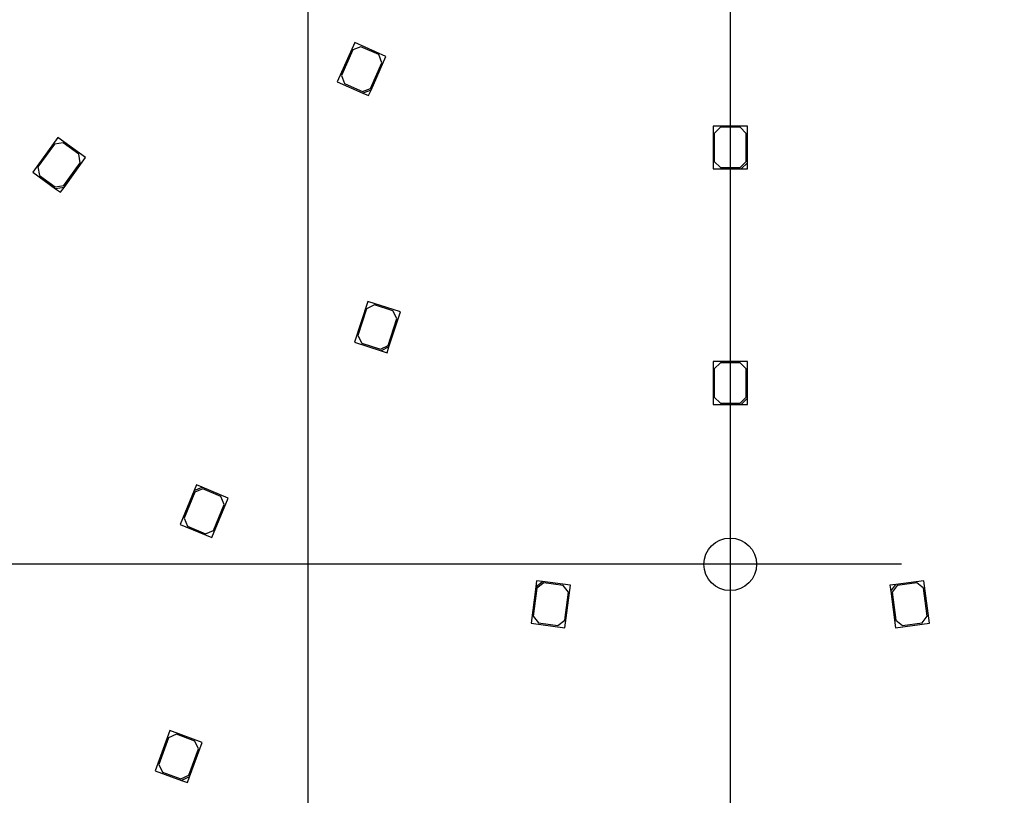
# Model space of a CAD drawing. Header units: millimetres. Extents: x 16 to 406, y 14 to 285.
# Tile 7 of 12: x 107 to 148, y 126 to 158. Entities that reach past the tile are written whole.
import ezdxf
from ezdxf.enums import TextEntityAlignment as Align
from ezdxf.lldxf.tags import DXFTag

# ---------------------------------------------------------------- set-up
doc = ezdxf.new("R2010")
doc.units = ezdxf.units.MM
for name, color, linetype in [('Default', 7, 'Continuous'), ('LED_2835', 7, 'Continuous'), ('PCB_RDLED_315_EM', 7, 'Continuous')]:
    doc.layers.add(name, color=color, linetype=linetype)
doc.styles.add('SEACAD_Arial', font='arial.ttf')
doc.styles.add('SEACAD_Solid_Edge_ANSI1_Symbols', font='semeca1.ttf')
tags = doc.linetypes.add('CENTER2', pattern=[28.575, 19.05, -3.175, 3.175, -3.175]).pattern_tags.tags
tags[10:11] = [DXFTag(74, 4), DXFTag(75, 0), DXFTag(340, '0'), DXFTag(46, 0.0), DXFTag(50, 0.0), DXFTag(44, 0.0), DXFTag(45, 0.0)]
tags[8:9] = [DXFTag(74, 4), DXFTag(75, 0), DXFTag(340, '0'), DXFTag(46, 0.0), DXFTag(50, 0.0), DXFTag(44, 0.0), DXFTag(45, 0.0)]
tags[6:7] = [DXFTag(74, 4), DXFTag(75, 0), DXFTag(340, '0'), DXFTag(46, 0.0), DXFTag(50, 0.0), DXFTag(44, 0.0), DXFTag(45, 0.0)]
tags[4:5] = [DXFTag(74, 4), DXFTag(75, 0), DXFTag(340, '0'), DXFTag(46, 0.0), DXFTag(50, 0.0), DXFTag(44, 0.0), DXFTag(45, 0.0)]
doc.dimstyles.new('ISO', dxfattribs={"dimtxt": 3.5, "dimasz": 3.5, "dimexe": 1.75, "dimexo": 0, "dimgap": 0.875, "dimtad": 1, "dimlfac": 2, "dimtxsty": 'SEACAD_Arial', "dimblk1": '_SE_FILLED', "dimblk2": '_SE_FILLED', "dimsah": 1, "dimcen": 1.75, "dimadec": 0, "dimazin": 0, "dimtfac": 0.5, "dimtdec": 3, "dimtmove": 0, "dimatfit": 3, "dimfxl": 1, "dimarcsym": 0})

# ---------------------------------------------------------------- blocks, each defined once
blk = doc.blocks.new('SEANNOT_GROUP')
at = {"layer": 'Default', "color": 7, "linetype": 'CENTER2'}
blk.add_line((136.359, 271.142), (136.359, 108.242), dxfattribs=at)
blk = doc.blocks.new('SEANNOT_GROUP5')
at = {"layer": 'Default', "color": 7, "linetype": 'CENTER2'}
for p, q in [((136.359, 142.642), (136.359, 128.642)), ((143.359, 135.642), (129.359, 135.642))]:
    blk.add_line(p, q, dxfattribs=at)
blk = doc.blocks.new('SE')
at = {"layer": 'LED_2835', "color": 7, "linetype": 'Continuous'}
for p, q in [((121.018, 156.956), (120.306, 155.358)), ((122.297, 156.387), (121.018, 156.956)), ((120.942, 156.662), (120.474, 155.611)), ((121.272, 156.789), (120.942, 156.662)), ((122.003, 156.463), (121.272, 156.789)), ((121.662, 155.083), (122.129, 156.133)), ((121.687, 155.017), (122.297, 156.387)), ((122.129, 156.133), (122.003, 156.463)), ((120.306, 155.358), (121.357, 154.89)), ((120.474, 155.611), (120.601, 155.281)), ((120.601, 155.281), (121.332, 154.956)), ((121.332, 154.956), (121.662, 155.083)), ((121.687, 155.017), (121.357, 154.89)), ((121.357, 154.89), (121.585, 154.788)), ((121.585, 154.788), (121.687, 155.017)), ((135.659, 153.547), (135.659, 151.797)), ((137.059, 153.547), (135.659, 153.547)), ((135.959, 153.497), (135.709, 153.247)), ((135.709, 153.247), (135.709, 152.097)), ((136.759, 153.497), (135.959, 153.497)), ((137.009, 153.247), (136.759, 153.497)), ((137.009, 152.097), (137.009, 153.247)), ((137.059, 152.047), (137.059, 153.547)), ((108.893, 153.079), (107.864, 151.663)), ((109.106, 152.862), (108.757, 152.807)), ((110.025, 152.256), (108.893, 153.079)), ((109.753, 152.392), (109.106, 152.862)), ((108.757, 152.807), (108.081, 151.876)), ((109.133, 151.112), (109.809, 152.042)), ((109.144, 151.042), (110.025, 152.256)), ((109.809, 152.042), (109.753, 152.392)), ((135.709, 152.097), (135.959, 151.847)), ((136.759, 151.847), (137.009, 152.097)), ((137.059, 152.047), (136.809, 151.797)), ((137.059, 151.797), (137.059, 152.047)), ((107.864, 151.663), (108.795, 150.987)), ((108.081, 151.876), (108.136, 151.527)), ((135.659, 151.797), (136.809, 151.797)), ((135.959, 151.847), (136.759, 151.847)), ((136.809, 151.797), (137.059, 151.797)), ((108.136, 151.527), (108.784, 151.057)), ((108.784, 151.057), (109.133, 151.112)), ((109.144, 151.042), (108.795, 150.987)), ((108.795, 150.987), (108.997, 150.84)), ((108.997, 150.84), (109.144, 151.042)), ((121.551, 146.383), (121.01, 144.719)), ((121.506, 146.082), (121.151, 144.989)), ((121.821, 146.243), (121.506, 146.082)), ((122.883, 145.95), (121.551, 146.383)), ((122.582, 145.996), (121.821, 146.243)), ((122.387, 144.587), (122.742, 145.681)), ((122.419, 144.524), (122.883, 145.95)), ((122.742, 145.681), (122.582, 145.996)), ((121.151, 144.989), (121.311, 144.674)), ((121.01, 144.719), (122.104, 144.363)), ((121.311, 144.674), (122.072, 144.426)), ((122.072, 144.426), (122.387, 144.587)), ((122.419, 144.524), (122.104, 144.363)), ((122.342, 144.286), (122.419, 144.524)), ((122.104, 144.363), (122.342, 144.286)), ((135.659, 143.927), (135.659, 142.177)), ((137.059, 143.927), (135.659, 143.927)), ((135.959, 143.877), (135.709, 143.627)), ((135.709, 143.627), (135.709, 142.477)), ((136.759, 143.877), (135.959, 143.877)), ((137.009, 143.627), (136.759, 143.877)), ((137.009, 142.477), (137.009, 143.627)), ((137.059, 142.427), (137.059, 143.927)), ((135.709, 142.477), (135.959, 142.227)), ((136.759, 142.227), (137.009, 142.477)), ((137.059, 142.427), (136.809, 142.177)), ((137.059, 142.177), (137.059, 142.427)), ((135.659, 142.177), (136.809, 142.177)), ((135.959, 142.227), (136.759, 142.227)), ((136.809, 142.177), (137.059, 142.177)), ((114.556, 138.883), (114.46, 138.652)), ((114.46, 138.652), (114.787, 138.787)), ((114.787, 138.787), (114.556, 138.883)), ((115.849, 138.347), (114.787, 138.787)), ((114.46, 138.652), (113.886, 137.266)), ((114.487, 138.587), (114.047, 137.524)), ((114.814, 138.722), (114.487, 138.587)), ((115.553, 138.416), (114.814, 138.722)), ((115.688, 138.089), (115.553, 138.416)), ((115.179, 136.731), (115.849, 138.347)), ((115.248, 137.027), (115.688, 138.089)), ((113.886, 137.266), (115.179, 136.731)), ((114.047, 137.524), (114.182, 137.198)), ((114.182, 137.198), (114.921, 136.892)), ((114.921, 136.892), (115.248, 137.027)), ((128.449, 134.971), (128.416, 134.723)), ((128.416, 134.723), (128.697, 134.939)), ((128.697, 134.939), (128.449, 134.971)), ((128.74, 134.882), (128.459, 134.667)), ((129.837, 134.788), (128.697, 134.939)), ((129.533, 134.778), (128.74, 134.882)), ((129.748, 134.498), (129.533, 134.778)), ((129.609, 133.053), (129.837, 134.788)), ((143.129, 134.821), (142.881, 134.789)), ((142.881, 134.789), (142.914, 134.541)), ((142.914, 134.541), (143.129, 134.821)), ((143.185, 134.778), (142.97, 134.498)), ((144.269, 134.971), (143.129, 134.821)), ((143.978, 134.883), (143.185, 134.778)), ((144.259, 134.667), (143.978, 134.883)), ((144.498, 133.236), (144.269, 134.971)), ((128.416, 134.723), (128.221, 133.236)), ((128.459, 134.667), (128.309, 133.527)), ((129.598, 133.357), (129.748, 134.498)), ((142.914, 134.541), (143.11, 133.053)), ((142.97, 134.498), (143.12, 133.357)), ((144.409, 133.527), (144.259, 134.667)), ((128.221, 133.236), (129.609, 133.053)), ((128.309, 133.527), (128.524, 133.247)), ((128.524, 133.247), (129.318, 133.142)), ((129.318, 133.142), (129.598, 133.357)), ((143.11, 133.053), (144.498, 133.236)), ((143.12, 133.357), (143.401, 133.142)), ((143.401, 133.142), (144.194, 133.247)), ((144.194, 133.247), (144.409, 133.527)), ((113.468, 128.847), (112.87, 127.202)), ((114.784, 128.368), (113.468, 128.847)), ((113.413, 128.548), (113.019, 127.467)), ((113.733, 128.697), (113.413, 128.548)), ((114.485, 128.423), (113.733, 128.697)), ((114.271, 126.958), (114.784, 128.368)), ((114.634, 128.103), (114.485, 128.423)), ((114.241, 127.022), (114.634, 128.103)), ((112.87, 127.202), (113.95, 126.809)), ((113.019, 127.467), (113.169, 127.146)), ((113.169, 127.146), (113.92, 126.873)), ((113.92, 126.873), (114.241, 127.022)), ((114.271, 126.958), (113.95, 126.809)), ((113.95, 126.809), (114.185, 126.723)), ((114.185, 126.723), (114.271, 126.958))]:
    blk.add_line(p, q, dxfattribs=at)
at = {"layer": 'PCB_RDLED_315_EM', "color": 7, "linetype": 'Continuous'}
blk.add_circle((136.359, 135.642), 1.075, dxfattribs=at)
blk.add_arc((136.359, 189.692), 78.75, 188.17383, 261.82617, dxfattribs=at)
blk = doc.blocks.new('GDimGGroup3')
at = {"layer": 'Default', "color": 7, "linetype": 'Continuous'}
blk.add_line((119.109, 175.067), (119.109, 89.966), dxfattribs=at)
blk = doc.blocks.new('DMBLK19')
at = {"layer": 'Default', "linetype": 'Continuous'}
for points in [[(42.104, 186.192), (43.271, 186.192), (42.688, 189.692)], [(42.104, 139.142), (42.688, 135.642), (43.271, 139.142)]]:
    blk.add_hatch(color=7, dxfattribs=at).paths.add_polyline_path(points)
at = {"layer": 'Default', "color": 7, "linetype": 'Continuous'}
for p, q in [((54.909, 189.692), (40.938, 189.692)), ((42.688, 189.692), (42.688, 135.642)), ((129.359, 135.642), (40.938, 135.642))]:
    blk.add_line(p, q, dxfattribs=at)
at = {"layer": 'Default', "color": 7, "linetype": 'Continuous', "style": 'SEACAD_Arial'}
for s, p in [('±0,2', (38.313, 164.949)), ('108,1', (38.313, 150.873))]:
    blk.add_text(s, height=3.5, rotation=90, dxfattribs=at).set_placement(p, align=Align.TOP_LEFT)
blk = doc.blocks.new('_SE_FILLED')
at = {"color": 0}
blk.add_line((0, 0), (-1, 0), dxfattribs=at)
blk.add_solid([(0, 0), (-1, -0.1665), (-1, 0.1665), (0, 0)], dxfattribs=at)
blk = doc.blocks.new('DMBLK23')
at = {"layer": 'Default', "linetype": 'Continuous'}
for points in [[(67.169, 219.284), (67.636, 220.353), (64.196, 221.219)], [(205.082, 159.031), (208.523, 158.164), (205.549, 160.1)]]:
    blk.add_hatch(color=7, dxfattribs=at).paths.add_polyline_path(points)
at = {"layer": 'Default', "color": 7, "linetype": 'Continuous'}
blk.add_line((241.862, 143.599), (64.196, 221.219), dxfattribs=at)
for s, style, p in [('O', 'SEACAD_Solid_Edge_ANSI1_Symbols', (219.146, 158.298)), ('315', 'SEACAD_Arial', (224.641, 155.897)), ('±0,5', 'SEACAD_Arial', (233.775, 151.906))]:
    blk.add_text(s, height=3.5, rotation=336.4, dxfattribs=dict(at, style=style)).set_placement(p, align=Align.TOP_LEFT)

msp = doc.modelspace()

# ---------------------------------------------------------------- block references
at = {"layer": 'Default'}
for name in ['SEANNOT_GROUP', 'SE', 'GDimGGroup3', 'SEANNOT_GROUP5']:
    msp.add_blockref(name, (0, 0), dxfattribs=at)

# ---------------------------------------------------------------- dimensions: what is measured, and where the dimension line sits
at = {"layer": 'Default', "color": 7, "linetype": 'Continuous'}
dim = msp.add_diameter_dim_2p(p1=(208.5226, 158.1643), p2=(64.1956, 221.2194), text='\\A1;<> ±0,5', dimstyle='ISO', override={"dimtmove": 1, "dimtolj": 1}, dxfattribs=at)
dim.commit()
dim.dimension.update_dxf_attribs({"geometry": 'DMBLK23', "text_midpoint": (216.2716, 154.7789), "dimtype": 163})
dim = msp.add_linear_dim(base=(42.6876, 135.6419), p1=(54.9091, 189.6919), p2=(136.3591, 135.6419), angle=90, text='\\A1;<> ±0,2', dimstyle='ISO', dxfattribs=at)
dim.commit()
dim.dimension.update_dxf_attribs({"geometry": 'DMBLK19', "text_midpoint": (42.6876, 162.6669), "dimtype": 160})

doc.saveas('drawing.dxf')
